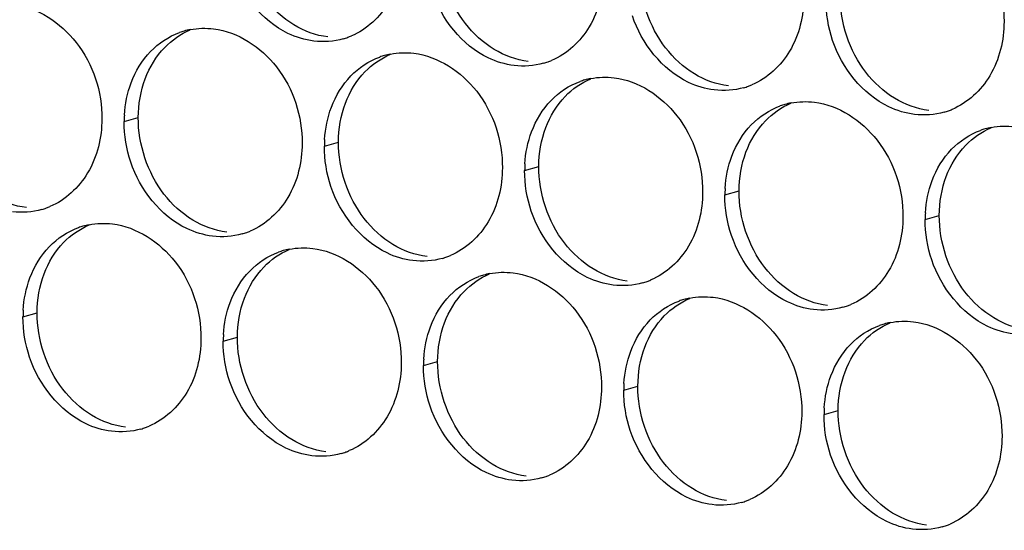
# Paper-space layout '45651_1_3' of a CAD drawing. Header units: millimetres. Extents: x -231 to 594, y 0 to 420.
# Tile 208 of 247: x 113.43 to 120.9, y 284.27 to 288.14. Entities that reach past the tile are written whole.
import ezdxf

# ---------------------------------------------------------------- set-up
doc = ezdxf.new("R2010")
doc.units = ezdxf.units.MM
doc.header["$LTSCALE"] = 32.67
doc.layers.add('02___PRT_ALL_AXES', color=7, linetype='CONTINUOUS')

psp = doc.layouts.new('45651_1_3')

# ---------------------------------------------------------------- linework, layer by layer
at = {"layer": '02___PRT_ALL_AXES', "color": 7, "linetype": 'CONTINUOUS'}
for p, q in [((114.2258, 287.3712), (114.333, 287.4019)), ((115.7454, 287.1858), (115.8526, 287.2164)), ((117.265, 287.0003), (117.3722, 287.031)), ((118.7845, 286.8148), (118.8917, 286.8455)), ((120.3041, 286.6293), (120.4113, 286.66)), ((113.4582, 285.8915), (113.5654, 285.9222)), ((114.9778, 285.7061), (115.085, 285.7367)), ((116.4974, 285.5206), (116.6046, 285.5513)), ((118.017, 285.3351), (118.1242, 285.3658)), ((119.5366, 285.1496), (119.6438, 285.1803))]:
    psp.add_line(p, q, dxfattribs=at)
at = {"layer": '02___PRT_ALL_AXES', "color": 3, "linetype": 'CONTINUOUS'}
for centre, radius, start, end in [((114.8312, 287.5322), 0.5467, 105.94061, 109.76751), ((114.8326, 287.5272), 0.5519, 100.97724, 105.93831), ((115.7387, 288.5251), 0.5467, 285.94061, 289.76751), ((115.7382, 288.5264), 0.5481, 289.77289, 292.73686), ((116.3522, 287.3417), 0.5519, 100.97724, 105.93831), ((116.3508, 287.3467), 0.5467, 105.94061, 109.76751), ((117.2583, 288.3396), 0.5467, 285.94061, 289.76751), ((117.2577, 288.3409), 0.5481, 289.77289, 292.73686), ((117.8704, 287.1613), 0.5467, 105.94061, 109.76751), ((117.8718, 287.1562), 0.5519, 100.97724, 105.93831), ((118.7779, 288.1541), 0.5467, 285.94061, 289.76751), ((118.7773, 288.1554), 0.5481, 289.77289, 292.73686), ((119.3914, 286.9708), 0.5519, 100.97724, 105.93831), ((119.39, 286.9758), 0.5467, 105.94061, 109.76751), ((120.2974, 287.9687), 0.5467, 285.94061, 289.76751), ((120.2969, 287.97), 0.5481, 289.77289, 292.73686), ((115.1176, 287.3668), 0.8918, 176.51802, 179.71686), ((120.9095, 286.7903), 0.5467, 105.94061, 109.76751), ((120.911, 286.7853), 0.5519, 100.97724, 105.93831), ((116.6372, 287.1814), 0.8918, 176.51802, 179.71686), ((118.1568, 286.9959), 0.8918, 176.51802, 179.71686), ((119.6764, 286.8104), 0.8918, 176.51802, 179.71686), ((113.4515, 287.2309), 0.5467, 285.94061, 289.76751), ((113.451, 287.2322), 0.5481, 289.77289, 292.73686), ((121.196, 286.6249), 0.8918, 176.51802, 179.71686), ((114.0636, 286.0525), 0.5467, 105.94061, 109.76751), ((114.0651, 286.0475), 0.5519, 100.97724, 105.93831), ((114.9706, 287.0467), 0.5481, 289.77289, 292.73686), ((114.9711, 287.0454), 0.5467, 285.94061, 289.76751), ((115.5832, 285.867), 0.5467, 105.94061, 109.76751), ((115.5846, 285.862), 0.5519, 100.97724, 105.93831), ((116.4907, 286.8599), 0.5467, 285.94061, 289.76751), ((116.4902, 286.8612), 0.5481, 289.77289, 292.73686), ((117.1028, 285.6816), 0.5467, 105.94061, 109.76751), ((117.1042, 285.6765), 0.5519, 100.97724, 105.93831), ((118.0103, 286.6744), 0.5467, 285.94061, 289.76751), ((118.0098, 286.6757), 0.5481, 289.77289, 292.73686), ((118.6224, 285.4961), 0.5467, 105.94061, 109.76751), ((118.6238, 285.4911), 0.5519, 100.97724, 105.93831), ((114.3501, 285.8871), 0.8918, 176.51802, 179.71686), ((119.5299, 286.4889), 0.5467, 285.94061, 289.76751), ((119.5294, 286.4903), 0.5481, 289.77289, 292.73686), ((120.142, 285.3106), 0.5467, 105.94061, 109.76751), ((120.1434, 285.3056), 0.5519, 100.97724, 105.93831), ((115.8696, 285.7016), 0.8918, 176.51802, 179.71686), ((117.3892, 285.5162), 0.8918, 176.51802, 179.71686), ((118.9088, 285.3307), 0.8918, 176.51802, 179.71686), ((120.4284, 285.1452), 0.8918, 176.51802, 179.71686), ((114.2036, 285.5657), 0.5467, 285.94061, 289.76751), ((114.203, 285.567), 0.5481, 289.77289, 292.73686), ((115.7231, 285.3802), 0.5467, 285.94061, 289.76751), ((115.7226, 285.3815), 0.5481, 289.77289, 292.73686), ((117.2427, 285.1947), 0.5467, 285.94061, 289.76751), ((117.2422, 285.196), 0.5481, 289.77289, 292.73686), ((118.7623, 285.0092), 0.5467, 285.94061, 289.76751), ((118.7618, 285.0106), 0.5481, 289.77289, 292.73686), ((120.2819, 284.8238), 0.5467, 285.94061, 289.76751), ((120.2814, 284.8251), 0.5481, 289.77289, 292.73686)]:
    psp.add_arc(centre, radius, start, end, dxfattribs=at)
for points, knots in [([(120.2314, 288.9983), (120.4157, 288.9758), (120.779, 288.7347), (120.9039, 288.3336), (120.9029, 288.1296)], [0, 0, 0, 0, 0.476473, 1, 1, 1, 1]), ([(116.3441, 288.6861), (116.3434, 288.5448), (116.2804, 288.2686), (116.0679, 288.0703), (115.95, 288.0209)], [0, 0, 0, 0, 0.525086, 1, 1, 1, 1]), ([(115.6648, 287.9823), (115.5973, 287.9905), (115.3169, 288.0744), (115.1132, 288.3354), (115.0433, 288.5438)], [0, 0, 0, 0, 0.236458, 1, 1, 1, 1]), ([(117.8637, 288.5006), (117.863, 288.3593), (117.8, 288.0831), (117.5875, 287.8848), (117.4696, 287.8354)], [0, 0, 0, 0, 0.525086, 1, 1, 1, 1]), ([(117.1844, 287.7968), (117.1169, 287.8051), (116.8365, 287.8889), (116.6328, 288.1499), (116.5629, 288.3583)], [0, 0, 0, 0, 0.236458, 1, 1, 1, 1]), ([(113.3855, 288.2605), (113.5698, 288.238), (113.9331, 287.9969), (114.058, 287.5958), (114.057, 287.3918)], [0, 0, 0, 0, 0.476473, 1, 1, 1, 1]), ([(119.3833, 288.3151), (119.3826, 288.1738), (119.3196, 287.8976), (119.1071, 287.6993), (118.9892, 287.6499)], [0, 0, 0, 0, 0.525086, 1, 1, 1, 1]), ([(118.704, 287.6113), (118.6364, 287.6196), (118.3561, 287.7034), (118.1524, 287.9644), (118.0824, 288.1728)], [0, 0, 0, 0, 0.236458, 1, 1, 1, 1]), ([(120.9029, 288.1296), (120.9022, 287.9883), (120.8392, 287.7121), (120.6266, 287.5138), (120.5088, 287.4644)], [0, 0, 0, 0, 0.525086, 1, 1, 1, 1]), ([(114.9051, 288.075), (115.0894, 288.0525), (115.4527, 287.8114), (115.5775, 287.4104), (115.5765, 287.2064)], [0, 0, 0, 0, 0.476473, 1, 1, 1, 1]), ([(120.2236, 287.4259), (120.156, 287.4341), (119.8756, 287.518), (119.672, 287.779), (119.602, 287.9874)], [0, 0, 0, 0, 0.236458, 1, 1, 1, 1]), ([(116.4246, 287.8895), (116.6089, 287.8671), (116.9723, 287.6259), (117.0971, 287.2249), (117.0961, 287.0209)], [0, 0, 0, 0, 0.476473, 1, 1, 1, 1]), ([(117.9442, 287.7041), (118.1285, 287.6816), (118.4919, 287.4405), (118.6167, 287.0394), (118.6157, 286.8354)], [0, 0, 0, 0, 0.476473, 1, 1, 1, 1]), ([(119.4638, 287.5186), (119.6481, 287.4961), (120.0115, 287.255), (120.1363, 286.8539), (120.1353, 286.6499)], [0, 0, 0, 0, 0.476473, 1, 1, 1, 1]), ([(114.057, 287.3918), (114.0563, 287.2505), (113.9933, 286.9743), (113.7807, 286.776), (113.6629, 286.7266)], [0, 0, 0, 0, 0.525086, 1, 1, 1, 1]), ([(115.5765, 287.2064), (115.5758, 287.0651), (115.5129, 286.7889), (115.3003, 286.5905), (115.1825, 286.5412)], [0, 0, 0, 0, 0.525086, 1, 1, 1, 1]), ([(114.8973, 286.5026), (114.8297, 286.5108), (114.5493, 286.5947), (114.3457, 286.8557), (114.2757, 287.0641)], [0, 0, 0, 0, 0.236458, 1, 1, 1, 1]), ([(117.0961, 287.0209), (117.0954, 286.8796), (117.0324, 286.6034), (116.8199, 286.4051), (116.702, 286.3557)], [0, 0, 0, 0, 0.525086, 1, 1, 1, 1]), ([(116.4169, 286.3171), (116.3493, 286.3253), (116.0689, 286.4092), (115.8653, 286.6702), (115.7953, 286.8786)], [0, 0, 0, 0, 0.236458, 1, 1, 1, 1]), ([(118.6157, 286.8354), (118.615, 286.6941), (118.552, 286.4179), (118.3395, 286.2196), (118.2216, 286.1702)], [0, 0, 0, 0, 0.525086, 1, 1, 1, 1]), ([(117.9364, 286.1316), (117.8689, 286.1399), (117.5885, 286.2237), (117.3848, 286.4847), (117.3149, 286.6931)], [0, 0, 0, 0, 0.236458, 1, 1, 1, 1]), ([(120.1353, 286.6499), (120.1346, 286.5086), (120.0716, 286.2324), (119.8591, 286.0341), (119.7412, 285.9847)], [0, 0, 0, 0, 0.525086, 1, 1, 1, 1]), ([(114.1375, 286.5953), (114.3218, 286.5728), (114.6852, 286.3317), (114.81, 285.9307), (114.809, 285.7267)], [0, 0, 0, 0, 0.476473, 1, 1, 1, 1]), ([(119.456, 285.9461), (119.3885, 285.9544), (119.1081, 286.0382), (118.9044, 286.2993), (118.8345, 286.5077)], [0, 0, 0, 0, 0.236458, 1, 1, 1, 1]), ([(115.6571, 286.4098), (115.8414, 286.3873), (116.2048, 286.1462), (116.3296, 285.7452), (116.3286, 285.5412)], [0, 0, 0, 0, 0.476473, 1, 1, 1, 1]), ([(120.9756, 285.7607), (120.908, 285.7689), (120.6277, 285.8528), (120.424, 286.1138), (120.3541, 286.3222)], [0, 0, 0, 0, 0.236458, 1, 1, 1, 1]), ([(117.1767, 286.2244), (117.361, 286.2019), (117.7243, 285.9608), (117.8491, 285.5597), (117.8481, 285.3557)], [0, 0, 0, 0, 0.476473, 1, 1, 1, 1]), ([(118.6962, 286.0389), (118.8805, 286.0164), (119.2439, 285.7753), (119.3687, 285.3742), (119.3677, 285.1702)], [0, 0, 0, 0, 0.476473, 1, 1, 1, 1]), ([(120.2158, 285.8534), (120.4001, 285.8309), (120.7635, 285.5898), (120.8883, 285.1888), (120.8873, 284.9848)], [0, 0, 0, 0, 0.476473, 1, 1, 1, 1]), ([(114.809, 285.7267), (114.8083, 285.5854), (114.7453, 285.3092), (114.5328, 285.1108), (114.4149, 285.0615)], [0, 0, 0, 0, 0.525086, 1, 1, 1, 1]), ([(114.1297, 285.0229), (114.0621, 285.0311), (113.7818, 285.115), (113.5781, 285.376), (113.5082, 285.5844)], [0, 0, 0, 0, 0.236458, 1, 1, 1, 1]), ([(116.3286, 285.5412), (116.3279, 285.3999), (116.2649, 285.1237), (116.0523, 284.9254), (115.9345, 284.876)], [0, 0, 0, 0, 0.525086, 1, 1, 1, 1]), ([(115.6493, 284.8374), (115.5817, 284.8456), (115.3013, 284.9295), (115.0977, 285.1905), (115.0277, 285.3989)], [0, 0, 0, 0, 0.236458, 1, 1, 1, 1]), ([(117.8481, 285.3557), (117.8474, 285.2144), (117.7845, 284.9382), (117.5719, 284.7399), (117.4541, 284.6905)], [0, 0, 0, 0, 0.525086, 1, 1, 1, 1]), ([(117.1689, 284.6519), (117.1013, 284.6602), (116.8209, 284.744), (116.6173, 285.005), (116.5473, 285.2134)], [0, 0, 0, 0, 0.236458, 1, 1, 1, 1]), ([(119.3677, 285.1702), (119.367, 285.0289), (119.304, 284.7527), (119.0915, 284.5544), (118.9736, 284.505)], [0, 0, 0, 0, 0.525086, 1, 1, 1, 1]), ([(118.6885, 284.4664), (118.6209, 284.4747), (118.3405, 284.5585), (118.1369, 284.8195), (118.0669, 285.0279)], [0, 0, 0, 0, 0.236458, 1, 1, 1, 1]), ([(120.8873, 284.9848), (120.8866, 284.8435), (120.8236, 284.5672), (120.6111, 284.3689), (120.4932, 284.3195)], [0, 0, 0, 0, 0.525086, 1, 1, 1, 1]), ([(120.2081, 284.281), (120.1405, 284.2892), (119.8601, 284.3731), (119.6564, 284.6341), (119.5865, 284.8425)], [0, 0, 0, 0, 0.236458, 1, 1, 1, 1])]:
    psp.add_open_spline(points, degree=3, knots=knots, dxfattribs=at)
at = {"layer": '02___PRT_ALL_AXES', "color": 7, "linetype": 'CONTINUOUS'}
for points in [[(116.8152, 288.1161), (116.6904, 288.2774), (116.6191, 288.4921), (116.6201, 288.6961)], [(118.3348, 287.9306), (118.21, 288.0919), (118.1387, 288.3067), (118.1397, 288.5107)], [(115.5139, 288.1044), (115.43, 288.1552), (115.3556, 288.224), (115.2956, 288.3015)], [(119.8544, 287.7451), (119.7296, 287.9065), (119.6583, 288.1212), (119.6593, 288.3252)], [(115.772, 288.013), (115.6814, 288.024), (115.592, 288.0571), (115.5139, 288.1044)], [(117.0335, 287.9189), (116.9496, 287.9697), (116.8752, 288.0385), (116.8152, 288.1161)], [(114.5336, 287.9337), (114.588, 287.9901), (114.6548, 288.0368), (114.7271, 288.0671)], [(114.3859, 287.6965), (114.4187, 287.7837), (114.4688, 287.8667), (114.5336, 287.9337)], [(116.0531, 287.7482), (116.1076, 287.8046), (116.1744, 287.8514), (116.2467, 287.8816)], [(117.2916, 287.8275), (117.201, 287.8385), (117.1115, 287.8716), (117.0335, 287.9189)], [(118.5531, 287.7334), (118.4692, 287.7842), (118.3948, 287.853), (118.3348, 287.9306)], [(115.9055, 287.511), (115.9383, 287.5982), (115.9884, 287.6812), (116.0531, 287.7482)], [(118.8112, 287.642), (118.7206, 287.6531), (118.6311, 287.6861), (118.5531, 287.7334)], [(120.0726, 287.5479), (119.9888, 287.5987), (119.9144, 287.6675), (119.8544, 287.7451)], [(114.333, 287.4019), (114.3335, 287.5017), (114.3507, 287.6031), (114.3859, 287.6965)], [(117.5727, 287.5628), (117.6272, 287.6191), (117.694, 287.6659), (117.7662, 287.6962)], [(115.8526, 287.2164), (115.8531, 287.3162), (115.8703, 287.4177), (115.9055, 287.511)], [(117.4251, 287.3256), (117.4579, 287.4127), (117.508, 287.4958), (117.5727, 287.5628)], [(119.0923, 287.3773), (119.1467, 287.4336), (119.2136, 287.4804), (119.2858, 287.5107)], [(120.3308, 287.4565), (120.2402, 287.4676), (120.1507, 287.5006), (120.0726, 287.5479)], [(114.5281, 286.8218), (114.4032, 286.9832), (114.332, 287.1979), (114.333, 287.4019)], [(118.9446, 287.1401), (118.9775, 287.2272), (119.0276, 287.3103), (119.0923, 287.3773)], [(117.3722, 287.031), (117.3727, 287.1307), (117.3899, 287.2322), (117.4251, 287.3256)], [(120.6119, 287.1918), (120.6663, 287.2482), (120.7331, 287.2949), (120.8054, 287.3252)], [(116.0476, 286.6363), (115.9228, 286.7977), (115.8516, 287.0124), (115.8526, 287.2164)], [(118.8917, 286.8455), (118.8922, 286.9453), (118.9095, 287.0467), (118.9446, 287.1401)], [(120.4642, 286.9546), (120.497, 287.0418), (120.5472, 287.1248), (120.6119, 287.1918)], [(117.5672, 286.4509), (117.4424, 286.6122), (117.3712, 286.827), (117.3722, 287.031)], [(120.4113, 286.66), (120.4118, 286.7598), (120.4291, 286.8612), (120.4642, 286.9546)], [(119.0868, 286.2654), (118.962, 286.4268), (118.8907, 286.6415), (118.8917, 286.8455)], [(113.4849, 286.7187), (113.3943, 286.7298), (113.3048, 286.7628), (113.2267, 286.8101)], [(114.7463, 286.6247), (114.6625, 286.6755), (114.588, 286.7443), (114.5281, 286.8218)], [(115.0045, 286.5333), (114.9139, 286.5443), (114.8244, 286.5773), (114.7463, 286.6247)], [(116.2659, 286.4392), (116.182, 286.49), (116.1076, 286.5588), (116.0476, 286.6363)], [(120.6064, 286.0799), (120.4816, 286.2413), (120.4103, 286.456), (120.4113, 286.66)], [(113.766, 286.454), (113.8204, 286.5104), (113.8872, 286.5571), (113.9595, 286.5874)], [(113.6183, 286.2168), (113.6511, 286.304), (113.7013, 286.387), (113.766, 286.454)], [(115.2856, 286.2685), (115.34, 286.3249), (115.4068, 286.3717), (115.4791, 286.4019)], [(116.5241, 286.3478), (116.4334, 286.3588), (116.344, 286.3919), (116.2659, 286.4392)], [(117.7855, 286.2537), (117.7016, 286.3045), (117.6272, 286.3733), (117.5672, 286.4509)], [(115.1379, 286.0313), (115.1707, 286.1185), (115.2209, 286.2015), (115.2856, 286.2685)], [(118.0436, 286.1623), (117.953, 286.1734), (117.8636, 286.2064), (117.7855, 286.2537)], [(119.3051, 286.0682), (119.2212, 286.119), (119.1468, 286.1878), (119.0868, 286.2654)], [(113.5654, 285.9222), (113.5659, 286.022), (113.5832, 286.1234), (113.6183, 286.2168)], [(116.8052, 286.0831), (116.8596, 286.1394), (116.9264, 286.1862), (116.9987, 286.2165)], [(115.085, 285.7367), (115.0855, 285.8365), (115.1028, 285.938), (115.1379, 286.0313)], [(116.6575, 285.8459), (116.6903, 285.933), (116.7405, 286.0161), (116.8052, 286.0831)], [(118.3247, 285.8976), (118.3792, 285.9539), (118.446, 286.0007), (118.5183, 286.031)], [(119.5632, 285.9768), (119.4726, 285.9879), (119.3831, 286.0209), (119.3051, 286.0682)], [(120.8247, 285.8827), (120.7408, 285.9335), (120.6664, 286.0024), (120.6064, 286.0799)], [(113.7605, 285.3421), (113.6357, 285.5035), (113.5644, 285.7182), (113.5654, 285.9222)], [(118.1771, 285.6604), (118.2099, 285.7475), (118.26, 285.8306), (118.3247, 285.8976)], [(121.0828, 285.7914), (120.9922, 285.8024), (120.9027, 285.8354), (120.8247, 285.8827)], [(116.6046, 285.5513), (116.6051, 285.651), (116.6223, 285.7525), (116.6575, 285.8459)], [(119.8443, 285.7121), (119.8988, 285.7685), (119.9656, 285.8152), (120.0378, 285.8455)], [(115.2801, 285.1566), (115.1553, 285.318), (115.084, 285.5327), (115.085, 285.7367)], [(119.6967, 285.4749), (119.7295, 285.5621), (119.7796, 285.6451), (119.8443, 285.7121)], [(118.1242, 285.3658), (118.1247, 285.4655), (118.1419, 285.567), (118.1771, 285.6604)], [(116.7997, 284.9712), (116.6749, 285.1325), (116.6036, 285.3473), (116.6046, 285.5513)], [(119.6438, 285.1803), (119.6443, 285.2801), (119.6615, 285.3815), (119.6967, 285.4749)], [(113.9788, 285.1449), (113.8949, 285.1957), (113.8205, 285.2646), (113.7605, 285.3421)], [(118.3192, 284.7857), (118.1944, 284.9471), (118.1232, 285.1618), (118.1242, 285.3658)], [(114.2369, 285.0535), (114.1463, 285.0646), (114.0568, 285.0976), (113.9788, 285.1449)], [(115.4983, 284.9595), (115.4145, 285.0103), (115.3401, 285.0791), (115.2801, 285.1566)], [(119.8388, 284.6002), (119.714, 284.7616), (119.6428, 284.9763), (119.6438, 285.1803)], [(117.0179, 284.774), (116.9341, 284.8248), (116.8596, 284.8936), (116.7997, 284.9712)], [(115.7565, 284.8681), (115.6659, 284.8791), (115.5764, 284.9122), (115.4983, 284.9595)], [(117.2761, 284.6826), (117.1855, 284.6937), (117.096, 284.7267), (117.0179, 284.774)], [(118.5375, 284.5885), (118.4537, 284.6393), (118.3792, 284.7081), (118.3192, 284.7857)], [(120.0571, 284.403), (119.9732, 284.4538), (119.8988, 284.5227), (119.8388, 284.6002)], [(118.7957, 284.4971), (118.7051, 284.5082), (118.6156, 284.5412), (118.5375, 284.5885)], [(120.3153, 284.3116), (120.2246, 284.3227), (120.1352, 284.3557), (120.0571, 284.403)]]:
    psp.add_open_spline(points, degree=3, dxfattribs=at)
at = {"layer": '02___PRT_ALL_AXES', "color": 3, "linetype": 'CONTINUOUS'}
for points in [[(119.602, 287.9874), (119.569, 288.0857), (119.5516, 288.1908), (119.5521, 288.2945)], [(114.4264, 287.903), (114.4872, 287.966), (114.5639, 288.0171), (114.6463, 288.0467)], [(114.7275, 288.069), (114.7856, 288.0803), (114.8463, 288.0822), (114.9051, 288.075)], [(115.8888, 287.9994), (115.8168, 287.9788), (115.7392, 287.9732), (115.6648, 287.9823)], [(114.2787, 287.6658), (114.3115, 287.753), (114.3617, 287.836), (114.4264, 287.903)], [(116.2471, 287.8836), (116.3052, 287.8948), (116.3659, 287.8967), (116.4246, 287.8895)], [(115.9459, 287.7176), (116.0068, 287.7805), (116.0835, 287.8316), (116.1659, 287.8612)], [(117.4084, 287.8139), (117.3364, 287.7933), (117.2588, 287.7877), (117.1844, 287.7968)], [(114.2274, 287.421), (114.2325, 287.5042), (114.2493, 287.5878), (114.2787, 287.6658)], [(115.7983, 287.4804), (115.8311, 287.5675), (115.8812, 287.6506), (115.9459, 287.7176)], [(117.4655, 287.5321), (117.5264, 287.5951), (117.6031, 287.6461), (117.6855, 287.6758)], [(117.7667, 287.6981), (117.8248, 287.7094), (117.8854, 287.7112), (117.9442, 287.7041)], [(118.928, 287.6284), (118.856, 287.6079), (118.7783, 287.6023), (118.704, 287.6113)], [(117.3179, 287.2949), (117.3507, 287.382), (117.4008, 287.4651), (117.4655, 287.5321)], [(119.2863, 287.5126), (119.3444, 287.5239), (119.405, 287.5258), (119.4638, 287.5186)], [(115.747, 287.2355), (115.7521, 287.3187), (115.7689, 287.4023), (115.7983, 287.4804)], [(118.9851, 287.3466), (119.0459, 287.4096), (119.1226, 287.4607), (119.2051, 287.4903)], [(120.4476, 287.443), (120.3756, 287.4224), (120.2979, 287.4168), (120.2236, 287.4259)], [(114.2757, 287.0641), (114.2427, 287.1624), (114.2253, 287.2675), (114.2258, 287.3712)], [(117.2666, 287.05), (117.2717, 287.1333), (117.2885, 287.2168), (117.3179, 287.2949)], [(118.8374, 287.1094), (118.8703, 287.1966), (118.9204, 287.2796), (118.9851, 287.3466)], [(120.5047, 287.1611), (120.5655, 287.2241), (120.6422, 287.2752), (120.7246, 287.3048)], [(120.8059, 287.3271), (120.864, 287.3384), (120.9246, 287.3403), (120.9834, 287.3331)], [(115.7953, 286.8786), (115.7623, 286.9769), (115.7449, 287.082), (115.7454, 287.1858)], [(120.357, 286.9239), (120.3898, 287.0111), (120.44, 287.0941), (120.5047, 287.1611)], [(118.7862, 286.8646), (118.7912, 286.9478), (118.8081, 287.0314), (118.8374, 287.1094)], [(117.3149, 286.6931), (117.2819, 286.7915), (117.2645, 286.8966), (117.265, 287.0003)], [(120.3058, 286.6791), (120.3108, 286.7623), (120.3277, 286.8459), (120.357, 286.9239)], [(118.8345, 286.5077), (118.8015, 286.606), (118.784, 286.7111), (118.7845, 286.8148)], [(113.6017, 286.7052), (113.5297, 286.6846), (113.452, 286.679), (113.3777, 286.6881)], [(120.3541, 286.3222), (120.321, 286.4205), (120.3036, 286.5256), (120.3041, 286.6293)], [(113.6588, 286.4233), (113.7196, 286.4863), (113.7963, 286.5374), (113.8787, 286.567)], [(113.96, 286.5893), (114.0181, 286.6006), (114.0787, 286.6025), (114.1375, 286.5953)], [(115.1213, 286.5197), (115.0493, 286.4991), (114.9716, 286.4935), (114.8973, 286.5026)], [(113.5111, 286.1861), (113.5439, 286.2733), (113.5941, 286.3563), (113.6588, 286.4233)], [(115.4795, 286.4039), (115.5377, 286.4151), (115.5983, 286.417), (115.6571, 286.4098)], [(115.1784, 286.2379), (115.2392, 286.3008), (115.3159, 286.3519), (115.3983, 286.3815)], [(116.6409, 286.3342), (116.5689, 286.3136), (116.4912, 286.308), (116.4169, 286.3171)], [(115.0307, 286.0007), (115.0635, 286.0878), (115.1137, 286.1709), (115.1784, 286.2379)], [(113.4599, 285.9413), (113.4649, 286.0245), (113.4818, 286.1081), (113.5111, 286.1861)], [(116.698, 286.0524), (116.7588, 286.1154), (116.8355, 286.1664), (116.9179, 286.1961)], [(116.9991, 286.2184), (117.0572, 286.2297), (117.1179, 286.2315), (117.1767, 286.2244)], [(118.1604, 286.1487), (118.0884, 286.1282), (118.0108, 286.1226), (117.9364, 286.1316)], [(116.5503, 285.8152), (116.5831, 285.9023), (116.6333, 285.9854), (116.698, 286.0524)], [(118.2175, 285.8669), (118.2784, 285.9299), (118.3551, 285.981), (118.4375, 286.0106)], [(118.5187, 286.0329), (118.5768, 286.0442), (118.6375, 286.0461), (118.6962, 286.0389)], [(114.9795, 285.7558), (114.9845, 285.839), (115.0013, 285.9226), (115.0307, 286.0007)], [(119.68, 285.9633), (119.608, 285.9427), (119.5304, 285.9371), (119.456, 285.9461)], [(113.5082, 285.5844), (113.4751, 285.6827), (113.4577, 285.7878), (113.4582, 285.8915)], [(118.0699, 285.6297), (118.1027, 285.7169), (118.1528, 285.7999), (118.2175, 285.8669)], [(120.0383, 285.8474), (120.0964, 285.8587), (120.157, 285.8606), (120.2158, 285.8534)], [(116.499, 285.5703), (116.5041, 285.6536), (116.5209, 285.7371), (116.5503, 285.8152)], [(119.7371, 285.6814), (119.798, 285.7444), (119.8747, 285.7955), (119.9571, 285.8251)], [(115.0277, 285.3989), (114.9947, 285.4972), (114.9773, 285.6023), (114.9778, 285.7061)], [(119.5895, 285.4442), (119.6223, 285.5314), (119.6724, 285.6144), (119.7371, 285.6814)], [(118.0186, 285.3849), (118.0237, 285.4681), (118.0405, 285.5517), (118.0699, 285.6297)], [(116.5473, 285.2134), (116.5143, 285.3118), (116.4969, 285.4168), (116.4974, 285.5206)], [(119.5382, 285.1994), (119.5433, 285.2826), (119.5601, 285.3662), (119.5895, 285.4442)], [(118.0669, 285.0279), (118.0339, 285.1263), (118.0165, 285.2314), (118.017, 285.3351)], [(119.5865, 284.8425), (119.5535, 284.9408), (119.5361, 285.0459), (119.5366, 285.1496)], [(114.3537, 285.04), (114.2817, 285.0194), (114.204, 285.0138), (114.1297, 285.0229)], [(115.8733, 284.8545), (115.8013, 284.8339), (115.7236, 284.8283), (115.6493, 284.8374)], [(117.3929, 284.669), (117.3209, 284.6485), (117.2432, 284.6428), (117.1689, 284.6519)], [(118.9125, 284.4835), (118.8405, 284.463), (118.7628, 284.4574), (118.6885, 284.4664)], [(120.4321, 284.2981), (120.36, 284.2775), (120.2824, 284.2719), (120.2081, 284.281)]]:
    psp.add_open_spline(points, degree=3, dxfattribs=at)

doc.saveas('drawing.dxf')
